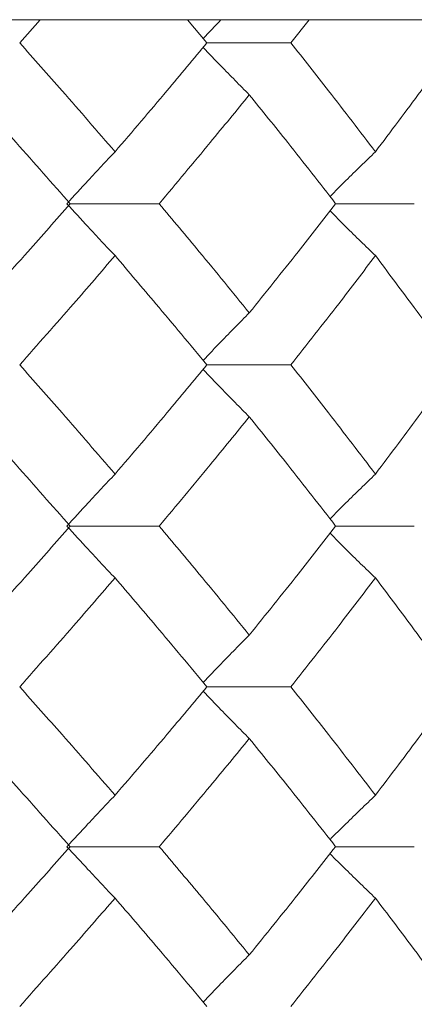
# Model space of a CAD drawing. Header units: inches. Extents: x -4.1 to 23, y -7 to 14.8.
# Tile 69 of 139: x 6.485 to 6.635, y 2.628 to 3.001. Entities that reach past the tile are written whole.
import ezdxf

# ---------------------------------------------------------------- set-up
doc = ezdxf.new("R2010")
doc.units = ezdxf.units.IN
doc.header["$MEASUREMENT"] = 0

msp = doc.modelspace()

# ---------------------------------------------------------------- linework, layer by layer
at = {"color": 7, "linetype": 'Continuous', "lineweight": 15}
for p, q in [((6.8749, 3.00138), (5.61292, 3.00138)), ((6.48513, 2.99256), (6.49295, 3.00138)), ((6.55617, 2.99256), (6.54876, 3.00138)), ((6.58805, 2.99256), (6.595, 3.00138)), ((6.55617, 2.99256), (6.58805, 2.99256)), ((6.50426, 2.9316), (6.53808, 2.9316)), ((6.60504, 2.9316), (6.6349, 2.9316)), ((6.55617, 2.87048), (6.58805, 2.87048)), ((6.50426, 2.80936), (6.53808, 2.80936)), ((6.60504, 2.80936), (6.6349, 2.80936)), ((6.55617, 2.7484), (6.58805, 2.7484)), ((6.50426, 2.68778), (6.53808, 2.68778)), ((6.60504, 2.68778), (6.6349, 2.68778))]:
    msp.add_line(p, q, dxfattribs=at)
for points, knots in [([(6.56162, 3.00138), (6.56159, 3.00135), (6.55928, 2.999), (6.557, 2.99661), (6.55475, 2.99425)], [0, 0, 0, 0, 0.013315, 1, 1, 1, 1]), ([(6.52132, 2.95129), (6.51465, 2.959), (6.50275, 2.97277), (6.49051, 2.98652), (6.48513, 2.99256)], [0, 0, 0, 0, 0.560339, 1, 1, 1, 1]), ([(6.52132, 2.95129), (6.52792, 2.959), (6.53969, 2.97277), (6.55114, 2.98652), (6.55617, 2.99256)], [0, 0, 0, 0, 0.560338, 1, 1, 1, 1]), ([(6.57227, 2.97293), (6.57047, 2.97473), (6.56688, 2.97834), (6.56104, 2.98431), (6.55701, 2.98851), (6.55475, 2.99087)], [0, 0, 0, 0, 0.30526, 0.610522, 1, 1, 1, 1]), ([(6.62014, 2.95129), (6.61424, 2.959), (6.60373, 2.97277), (6.59284, 2.98652), (6.58805, 2.99256)], [0, 0, 0, 0, 0.560339, 1, 1, 1, 1]), ([(6.62014, 2.95129), (6.62595, 2.959), (6.63633, 2.97277), (6.64634, 2.98652), (6.65075, 2.99256)], [0, 0, 0, 0, 0.560339, 1, 1, 1, 1]), ([(6.50426, 2.9316), (6.49747, 2.93933), (6.48535, 2.95311), (6.47291, 2.96687), (6.46743, 2.97293)], [0, 0, 0, 0, 0.5602737, 1, 1, 1, 1]), ([(6.53808, 2.9316), (6.54456, 2.93933), (6.55612, 2.95311), (6.56734, 2.96687), (6.57227, 2.97293)], [0, 0, 0, 0, 0.5602729, 1, 1, 1, 1]), ([(6.60504, 2.9316), (6.59902, 2.93933), (6.58827, 2.95311), (6.57716, 2.96687), (6.57227, 2.97293)], [0, 0, 0, 0, 0.560273, 1, 1, 1, 1]), ([(6.52132, 2.95129), (6.51961, 2.94949), (6.51618, 2.94587), (6.51008, 2.93933), (6.50572, 2.93454), (6.50304, 2.9316)], [0, 0, 0, 0, 0.278869, 0.55774, 1, 1, 1, 1]), ([(6.62014, 2.95129), (6.61827, 2.94949), (6.61452, 2.94587), (6.60877, 2.94023), (6.60492, 2.93636), (6.6029, 2.93433)], [0, 0, 0, 0, 0.3232504, 0.6465029, 1, 1, 1, 1]), ([(6.46743, 2.8902), (6.47439, 2.89794), (6.48682, 2.91174), (6.49893, 2.92554), (6.50426, 2.9316)], [0, 0, 0, 0, 0.560136, 1, 1, 1, 1]), ([(6.52132, 2.9119), (6.51961, 2.91371), (6.51619, 2.91732), (6.51008, 2.92387), (6.50572, 2.92866), (6.50304, 2.9316)], [0, 0, 0, 0, 0.2787742, 0.5575507, 1, 1, 1, 1]), ([(6.57227, 2.8902), (6.56598, 2.89794), (6.55476, 2.91174), (6.54318, 2.92554), (6.53808, 2.9316)], [0, 0, 0, 0, 0.5601356, 1, 1, 1, 1]), ([(6.57227, 2.8902), (6.57848, 2.89794), (6.58958, 2.91174), (6.60032, 2.92554), (6.60504, 2.9316)], [0, 0, 0, 0, 0.560136, 1, 1, 1, 1]), ([(6.62014, 2.9119), (6.61827, 2.91371), (6.61453, 2.91732), (6.60878, 2.92297), (6.60492, 2.92685), (6.60291, 2.92887)], [0, 0, 0, 0, 0.323204, 0.646413, 1, 1, 1, 1]), ([(6.48513, 2.87048), (6.49197, 2.87821), (6.5042, 2.89202), (6.51609, 2.90583), (6.52132, 2.9119)], [0, 0, 0, 0, 0.560071, 1, 1, 1, 1]), ([(6.55617, 2.87048), (6.54975, 2.87821), (6.53831, 2.89202), (6.52651, 2.90583), (6.52132, 2.9119)], [0, 0, 0, 0, 0.560071, 1, 1, 1, 1]), ([(6.58805, 2.87048), (6.59414, 2.87821), (6.60501, 2.89202), (6.61551, 2.90583), (6.62014, 2.9119)], [0, 0, 0, 0, 0.560071, 1, 1, 1, 1]), ([(6.65075, 2.87048), (6.64513, 2.87821), (6.63511, 2.89202), (6.62471, 2.90583), (6.62014, 2.9119)], [0, 0, 0, 0, 0.560071, 1, 1, 1, 1]), ([(6.57227, 2.8902), (6.57048, 2.8884), (6.56689, 2.88478), (6.56104, 2.87878), (6.55701, 2.87456), (6.55475, 2.87218)], [0, 0, 0, 0, 0.304693, 0.609386, 1, 1, 1, 1]), ([(6.52132, 2.82906), (6.51466, 2.83679), (6.50275, 2.8506), (6.49051, 2.8644), (6.48513, 2.87048)], [0, 0, 0, 0, 0.559933, 1, 1, 1, 1]), ([(6.52132, 2.82906), (6.52792, 2.83679), (6.5397, 2.8506), (6.55114, 2.8644), (6.55617, 2.87048)], [0, 0, 0, 0, 0.559932, 1, 1, 1, 1]), ([(6.57227, 2.85076), (6.57048, 2.85257), (6.56689, 2.85618), (6.56104, 2.86218), (6.55702, 2.8664), (6.55475, 2.86878)], [0, 0, 0, 0, 0.304725, 0.609448, 1, 1, 1, 1]), ([(6.62014, 2.82906), (6.61425, 2.83679), (6.60372, 2.8506), (6.59284, 2.8644), (6.58805, 2.87048)], [0, 0, 0, 0, 0.559933, 1, 1, 1, 1]), ([(6.62014, 2.82906), (6.62595, 2.83679), (6.63633, 2.8506), (6.64634, 2.8644), (6.65075, 2.87048)], [0, 0, 0, 0, 0.559932, 1, 1, 1, 1]), ([(6.50426, 2.80936), (6.49747, 2.81708), (6.48535, 2.83088), (6.47291, 2.84468), (6.46743, 2.85076)], [0, 0, 0, 0, 0.559868, 1, 1, 1, 1]), ([(6.53808, 2.80936), (6.54456, 2.81708), (6.55612, 2.83088), (6.56734, 2.84468), (6.57227, 2.85076)], [0, 0, 0, 0, 0.559867, 1, 1, 1, 1]), ([(6.60504, 2.80936), (6.59902, 2.81708), (6.58827, 2.83088), (6.57716, 2.84468), (6.57227, 2.85076)], [0, 0, 0, 0, 0.5598681, 1, 1, 1, 1]), ([(6.52132, 2.82906), (6.51961, 2.82725), (6.51619, 2.82364), (6.51008, 2.81709), (6.50572, 2.8123), (6.50304, 2.80936)], [0, 0, 0, 0, 0.278776, 0.557551, 1, 1, 1, 1]), ([(6.62014, 2.82906), (6.61827, 2.82725), (6.61453, 2.82364), (6.60878, 2.81799), (6.60492, 2.81411), (6.6029, 2.81209)], [0, 0, 0, 0, 0.323147, 0.646295, 1, 1, 1, 1]), ([(6.46743, 2.76803), (6.47439, 2.77574), (6.48683, 2.78951), (6.49893, 2.80329), (6.50426, 2.80936)], [0, 0, 0, 0, 0.5597302, 1, 1, 1, 1]), ([(6.52132, 2.78967), (6.51961, 2.79148), (6.51618, 2.79509), (6.51008, 2.80163), (6.50572, 2.80642), (6.50304, 2.80936)], [0, 0, 0, 0, 0.278869, 0.55774, 1, 1, 1, 1]), ([(6.57227, 2.76803), (6.56598, 2.77574), (6.55475, 2.78951), (6.54318, 2.80329), (6.53808, 2.80936)], [0, 0, 0, 0, 0.55973, 1, 1, 1, 1]), ([(6.57227, 2.76803), (6.57848, 2.77574), (6.58958, 2.78951), (6.60032, 2.80329), (6.60504, 2.80936)], [0, 0, 0, 0, 0.55973, 1, 1, 1, 1]), ([(6.62014, 2.78967), (6.61827, 2.79148), (6.61452, 2.79509), (6.60877, 2.80073), (6.60492, 2.8046), (6.60291, 2.80663)], [0, 0, 0, 0, 0.323314, 0.64663, 1, 1, 1, 1]), ([(6.48513, 2.7484), (6.49197, 2.7561), (6.5042, 2.76984), (6.51609, 2.78361), (6.52132, 2.78967)], [0, 0, 0, 0, 0.5596643, 1, 1, 1, 1]), ([(6.55617, 2.7484), (6.54976, 2.7561), (6.5383, 2.76984), (6.52651, 2.78361), (6.52132, 2.78967)], [0, 0, 0, 0, 0.5596646, 1, 1, 1, 1]), ([(6.58805, 2.7484), (6.59414, 2.7561), (6.60501, 2.76984), (6.61551, 2.78361), (6.62014, 2.78967)], [0, 0, 0, 0, 0.559664, 1, 1, 1, 1]), ([(6.65075, 2.7484), (6.64513, 2.7561), (6.63511, 2.76984), (6.62471, 2.78361), (6.62014, 2.78967)], [0, 0, 0, 0, 0.559664, 1, 1, 1, 1]), ([(6.57227, 2.76803), (6.57047, 2.76623), (6.56688, 2.76262), (6.56104, 2.75665), (6.55701, 2.75245), (6.55475, 2.75009)], [0, 0, 0, 0, 0.305231, 0.610465, 1, 1, 1, 1]), ([(6.52132, 2.70729), (6.51466, 2.71495), (6.50274, 2.72864), (6.49051, 2.74236), (6.48513, 2.7484)], [0, 0, 0, 0, 0.559528, 1, 1, 1, 1]), ([(6.52132, 2.70729), (6.52792, 2.71495), (6.5397, 2.72864), (6.55113, 2.74236), (6.55617, 2.7484)], [0, 0, 0, 0, 0.5595273, 1, 1, 1, 1]), ([(6.62014, 2.70729), (6.61425, 2.71495), (6.60372, 2.72864), (6.59284, 2.74236), (6.58805, 2.7484)], [0, 0, 0, 0, 0.5595274, 1, 1, 1, 1]), ([(6.62014, 2.70729), (6.62595, 2.71495), (6.63634, 2.72864), (6.64634, 2.74236), (6.65075, 2.7484)], [0, 0, 0, 0, 0.559527, 1, 1, 1, 1]), ([(6.57227, 2.7288), (6.57047, 2.7306), (6.56688, 2.73421), (6.56103, 2.74016), (6.55701, 2.74436), (6.55475, 2.74671)], [0, 0, 0, 0, 0.305464, 0.610931, 1, 1, 1, 1]), ([(6.50426, 2.68778), (6.49747, 2.69542), (6.48535, 2.70908), (6.47291, 2.72277), (6.46743, 2.7288)], [0, 0, 0, 0, 0.559461, 1, 1, 1, 1]), ([(6.53808, 2.68778), (6.54456, 2.69542), (6.55613, 2.70908), (6.56733, 2.72277), (6.57227, 2.7288)], [0, 0, 0, 0, 0.559461, 1, 1, 1, 1]), ([(6.60504, 2.68778), (6.59902, 2.69542), (6.58826, 2.70908), (6.57716, 2.72277), (6.57227, 2.7288)], [0, 0, 0, 0, 0.559462, 1, 1, 1, 1]), ([(6.52132, 2.70729), (6.5196, 2.70549), (6.51617, 2.7019), (6.51007, 2.69541), (6.50571, 2.69068), (6.50304, 2.68778)], [0, 0, 0, 0, 0.279853, 0.559705, 1, 1, 1, 1]), ([(6.62014, 2.70729), (6.61826, 2.70549), (6.61451, 2.7019), (6.60876, 2.6963), (6.60491, 2.69247), (6.6029, 2.69048)], [0, 0, 0, 0, 0.324399, 0.648796, 1, 1, 1, 1]), ([(6.46743, 2.64676), (6.4744, 2.65443), (6.48682, 2.66812), (6.49893, 2.68178), (6.50426, 2.68778)], [0, 0, 0, 0, 0.560541, 1, 1, 1, 1]), ([(6.52132, 2.66827), (6.5196, 2.67007), (6.51617, 2.67367), (6.51007, 2.68015), (6.50571, 2.68489), (6.50304, 2.68778)], [0, 0, 0, 0, 0.279852, 0.559705, 1, 1, 1, 1]), ([(6.57227, 2.64676), (6.56598, 2.65443), (6.55476, 2.66812), (6.54317, 2.68178), (6.53808, 2.68778)], [0, 0, 0, 0, 0.560542, 1, 1, 1, 1]), ([(6.57227, 2.64676), (6.57849, 2.65443), (6.58957, 2.66812), (6.60032, 2.68178), (6.60504, 2.68778)], [0, 0, 0, 0, 0.560541, 1, 1, 1, 1]), ([(6.62014, 2.66827), (6.61826, 2.67007), (6.61451, 2.67367), (6.60876, 2.67926), (6.60491, 2.68309), (6.60291, 2.68508)], [0, 0, 0, 0, 0.324452, 0.648903, 1, 1, 1, 1]), ([(6.48513, 2.62716), (6.49197, 2.63485), (6.50419, 2.64857), (6.51609, 2.66226), (6.52132, 2.66827)], [0, 0, 0, 0, 0.560476, 1, 1, 1, 1]), ([(6.55617, 2.62716), (6.54975, 2.63485), (6.53831, 2.64857), (6.52651, 2.66226), (6.52132, 2.66827)], [0, 0, 0, 0, 0.560476, 1, 1, 1, 1]), ([(6.58805, 2.62716), (6.59414, 2.63485), (6.605, 2.64857), (6.61552, 2.66226), (6.62014, 2.66827)], [0, 0, 0, 0, 0.560476, 1, 1, 1, 1]), ([(6.65075, 2.62716), (6.64513, 2.63485), (6.63511, 2.64857), (6.62471, 2.66226), (6.62014, 2.66827)], [0, 0, 0, 0, 0.560476, 1, 1, 1, 1]), ([(6.57227, 2.64676), (6.57047, 2.64496), (6.56688, 2.64136), (6.56103, 2.6354), (6.557, 2.6312), (6.55475, 2.62885)], [0, 0, 0, 0, 0.30543, 0.610861, 1, 1, 1, 1])]:
    msp.add_open_spline(points, degree=3, knots=knots, dxfattribs=at)

doc.saveas('drawing.dxf')
